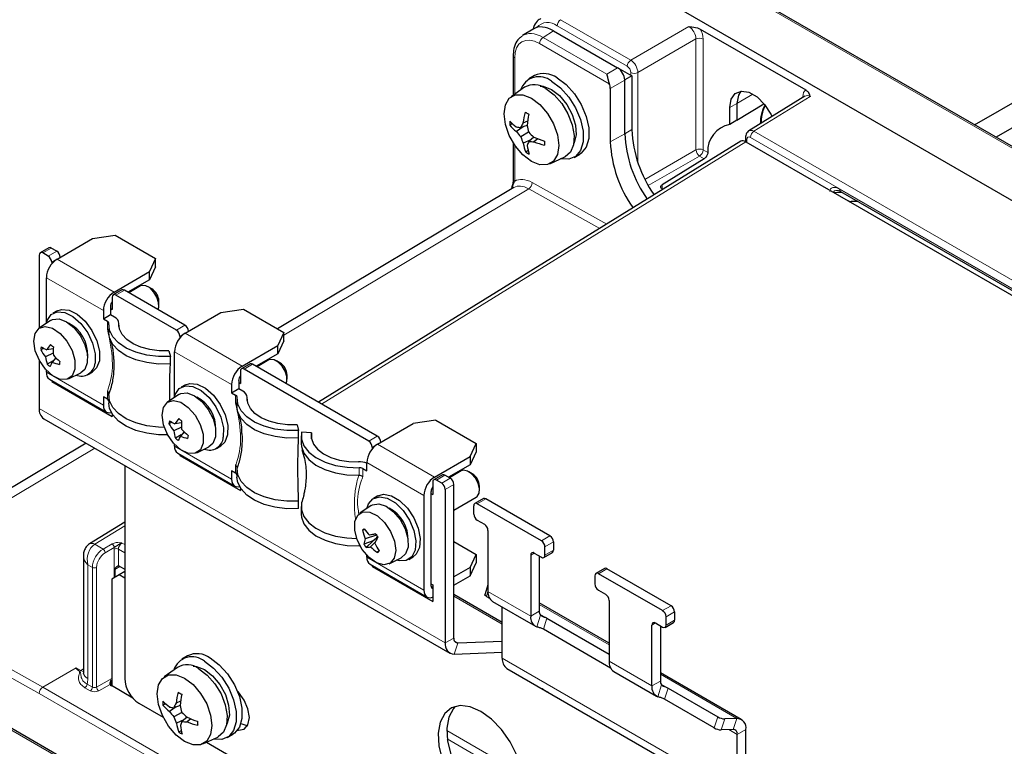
# Paper-space layout 'Blatt4' of a CAD drawing. Header units: millimetres. Extents: x 5 to 418, y 2 to 292.
# Tile 48 of 79: x 103 to 142, y 220 to 249. Entities that reach past the tile are written whole.
import ezdxf

# ---------------------------------------------------------------- set-up
doc = ezdxf.new("R2010")
doc.units = ezdxf.units.MM

psp = doc.layouts.new('Blatt4')

# ---------------------------------------------------------------- linework, layer by layer
at = {"color": 7, "linetype": 'Continuous', "lineweight": 18}
for p, q in [((174.38, 224.739), (128.559, 251.19)), ((126.676, 246.706), (123.89, 248.314)), ((124.029, 248.558), (126.815, 246.949)), ((126.815, 246.949), (129.123, 248.281)), ((123.753, 248.115), (123.334, 247.856)), ((125.962, 246.015), (123.195, 247.612)), ((123.334, 247.856), (125.86, 246.398)), ((129.405, 247.791), (127.098, 246.46)), ((129.405, 243.388), (129.405, 247.791)), ((129.686, 247.79), (129.686, 243.386)), ((122.206, 247.041), (122.206, 245.598)), ((125.86, 246.398), (126.294, 246.648)), ((126.818, 246.346), (126.818, 246.461)), ((127.098, 246.46), (127.098, 242.87)), ((126.577, 246.159), (126.001, 245.826)), ((131.662, 245.602), (131.032, 245.225)), ((130.744, 245.065), (131.032, 245.225)), ((133.936, 245.503), (131.708, 244.125)), ((133.674, 245.485), (133.65, 245.501)), ((133.65, 245.47), (133.65, 245.501)), ((126.577, 244.024), (126.001, 243.703)), ((126.855, 244.19), (126.577, 244.024)), ((131.708, 244.125), (162.171, 226.539)), ((131.385, 243.709), (114.539, 233.293)), ((122.206, 243.578), (122.206, 242.143)), ((131.427, 243.8), (131.427, 243.685)), ((162.032, 226.296), (131.569, 243.882)), ((127.377, 242.217), (129.405, 243.388)), ((129.686, 243.386), (129.875, 243.277)), ((129.547, 243.143), (127.512, 241.968)), ((129.733, 243.036), (129.547, 243.143)), ((122.9, 242.09), (125.864, 240.439)), ((128.061, 242.001), (128.065, 241.882)), ((122.762, 241.844), (113.041, 236.033)), ((125.589, 240.269), (122.762, 241.844)), ((135.227, 241.688), (134.869, 241.698)), ((135.106, 241.825), (158.494, 228.323)), ((103.808, 239.488), (103.469, 239.292)), ((103.681, 239.17), (104.02, 239.366)), ((104.031, 239.046), (103.822, 238.925)), ((104.034, 239.047), (106.297, 237.741)), ((105.873, 237.006), (103.61, 238.312)), ((106.707, 237.815), (106.368, 237.619)), ((106.034, 236.268), (106.034, 236.587)), ((106.492, 236.382), (106.492, 236.487)), ((108.772, 236.231), (109.111, 236.427)), ((109.122, 236.106), (108.913, 235.986)), ((109.125, 236.108), (111.388, 234.802)), ((110.964, 234.067), (108.701, 235.373)), ((111.798, 234.876), (111.459, 234.68)), ((103.61, 234.556), (105.873, 233.25)), ((106.034, 233.484), (106.034, 233.802)), ((111.125, 233.329), (111.125, 233.647)), ((111.583, 233.443), (111.583, 233.548)), ((119.449, 223.805), (103.327, 233.112)), ((116.409, 231.822), (116.748, 232.018)), ((105.531, 231.542), (94.648, 225.036)), ((108.701, 231.617), (110.964, 230.311)), ((116.759, 231.698), (116.55, 231.577)), ((116.762, 231.7), (119.025, 230.393)), ((111.125, 230.545), (111.125, 230.863)), ((116.025, 230.468), (116.025, 230.765)), ((116.177, 230.731), (116.177, 230.413)), ((118.6, 229.659), (116.338, 230.965)), ((119.435, 230.467), (119.096, 230.271)), ((119.308, 230.149), (119.647, 230.345)), ((119.789, 230.1), (119.449, 229.904)), ((121.062, 229.528), (120.722, 229.332)), ((106.721, 228.459), (105.533, 227.724)), ((123.268, 227.863), (123.607, 228.059)), ((105.533, 227.724), (105.862, 227.534)), ((105.862, 227.534), (106.223, 227.743)), ((106.308, 227.596), (105.947, 227.387)), ((106.612, 227.772), (106.721, 227.709)), ((116.025, 227.662), (116.025, 227.741)), ((123.749, 227.814), (123.409, 227.618)), ((106.301, 226.393), (106.301, 227.531)), ((106.721, 227.385), (106.469, 227.53)), ((106.469, 227.53), (106.469, 226.86)), ((116.338, 227.209), (118.6, 225.902)), ((122.985, 227.373), (122.843, 227.291)), ((123.409, 227.291), (123.749, 227.487)), ((105.439, 226.807), (105.257, 226.912)), ((105.257, 226.912), (105.257, 222.389)), ((105.439, 222.052), (105.439, 226.807)), ((105.608, 226.806), (105.608, 222.051)), ((106.523, 226.843), (106.323, 226.72)), ((125.87, 226.752), (125.53, 226.556)), ((118.883, 226.066), (118.954, 226.025)), ((121.712, 224.552), (119.789, 225.662)), ((121.146, 225.852), (121.081, 225.654)), ((121.146, 225.853), (122.843, 224.873)), ((123.183, 225.336), (125.955, 223.736)), ((128.076, 225.087), (128.415, 225.283)), ((123.183, 225.069), (122.843, 224.873)), ((123.081, 224.445), (123.234, 224.911)), ((123.209, 224.946), (123.488, 224.785)), ((128.557, 225.038), (128.217, 224.842)), ((123.488, 224.785), (123.344, 224.347)), ((127.793, 224.597), (127.652, 224.515)), ((128.217, 224.515), (128.557, 224.711)), ((119.449, 223.805), (119.789, 224.001)), ((119.809, 223.361), (119.952, 223.799)), ((119.952, 223.799), (119.815, 223.878)), ((101.767, 222.995), (103.469, 222.047)), ((121.712, 223.195), (131.046, 217.807)), ((125.955, 223.077), (127.652, 222.097)), ((103.329, 221.801), (101.628, 222.749)), ((103.469, 222.047), (104.794, 222.812)), ((104.799, 222.814), (104.979, 222.713)), ((104.979, 222.713), (105.082, 222.774)), ((127.991, 222.561), (131.026, 220.809)), ((105.228, 222.174), (105.439, 222.052)), ((105.608, 222.051), (106.212, 222.388)), ((106.142, 222.155), (105.691, 221.903)), ((106.189, 222.328), (106.189, 222.109)), ((127.991, 222.293), (127.652, 222.097)), ((127.89, 221.669), (128.042, 222.135)), ((128.018, 222.17), (128.296, 222.01)), ((134.156, 204.005), (103.329, 221.801)), ((103.469, 222.047), (134.299, 204.249)), ((105.355, 221.905), (105.143, 222.027)), ((123.409, 221.901), (123.424, 221.91)), ((128.296, 222.01), (128.152, 221.572)), ((134.409, 201.761), (101.511, 220.753)), ((130.132, 220.429), (130.276, 220.867)), ((130.545, 220.79), (130.402, 220.352)), ((130.883, 220.371), (131.026, 220.809)), ((119.506, 220.328), (122.521, 218.588)), ((130.708, 220.364), (131.046, 220.169)), ((131.385, 220.365), (131.046, 220.169)), ((122.559, 218.242), (119.525, 219.993))]:
    psp.add_line(p, q, dxfattribs=at)
at = {"color": 7, "linetype": 'Continuous', "lineweight": 25}
for p, q in [((174.477, 224.747), (128.657, 251.199)), ((172.539, 223.713), (126.718, 250.165)), ((122.94, 248.186), (122.519, 247.926)), ((123.753, 248.115), (126.294, 246.648)), ((129.576, 248.183), (133.761, 245.767)), ((122.147, 247.122), (122.147, 245.556)), ((122.99, 246.335), (122.764, 246.204)), ((126.299, 246.645), (126.855, 246.325)), ((126.855, 246.325), (126.578, 246.165)), ((126.855, 246.325), (126.855, 244.19)), ((126.577, 246.164), (126.578, 246.165)), ((126.577, 244.024), (126.577, 246.159)), ((140.464, 244.383), (143.123, 245.918)), ((122.596, 245.874), (122.062, 245.496)), ((126.001, 245.826), (126.001, 243.703)), ((133.733, 245.521), (131.503, 244.142)), ((131.032, 245.225), (131.032, 244.568)), ((131.032, 244.568), (132.097, 245.217)), ((141.313, 243.893), (143.64, 245.236)), ((130.744, 244.397), (130.744, 245.065)), ((122.113, 244.431), (122.012, 244.372)), ((122.697, 244.361), (122.442, 244.271)), ((122.717, 244.528), (122.535, 244.454)), ((131.032, 244.568), (130.744, 244.397)), ((122.543, 244.307), (122.273, 244.116)), ((122.761, 244.087), (122.447, 243.905)), ((131.182, 243.727), (114.419, 233.363)), ((122.147, 243.668), (122.147, 242.224)), ((122.843, 243.788), (122.547, 243.651)), ((122.97, 243.896), (122.765, 243.721)), ((123.125, 243.831), (122.972, 243.712)), ((131.369, 243.882), (131.369, 243.718)), ((131.385, 243.709), (161.649, 226.238)), ((122.743, 243.358), (122.644, 243.301)), ((124.564, 243.086), (124.79, 243.217)), ((123.6, 242.833), (124.194, 243.107)), ((129.733, 243.036), (128.061, 242.001)), ((122.173, 241.893), (112.786, 236.281)), ((128.095, 241.818), (128.063, 241.837)), ((135.147, 241.733), (158.536, 228.232)), ((135.832, 241.338), (135.569, 241.341)), ((104.034, 239.047), (105.448, 239.864)), ((105.448, 239.864), (106.341, 240.002)), ((106.341, 240.002), (107.95, 239.073)), ((103.708, 239.498), (103.369, 239.302)), ((103.681, 239.17), (103.469, 239.292)), ((104.02, 239.366), (103.808, 239.488)), ((103.327, 239.211), (103.327, 236.303)), ((103.822, 238.925), (103.822, 238.86)), ((107.95, 239.073), (107.711, 238.557)), ((107.95, 238.746), (107.95, 239.073)), ((106.297, 237.741), (107.711, 238.557)), ((107.95, 238.746), (107.711, 238.231)), ((107.711, 238.231), (107.711, 238.557)), ((103.61, 236.51), (103.61, 238.312)), ((107.711, 238.231), (106.849, 237.733)), ((106.607, 237.825), (106.268, 237.629)), ((109.111, 236.427), (106.707, 237.815)), ((107.355, 237.983), (106.885, 237.712)), ((107.796, 237.871), (107.655, 237.953)), ((106.226, 237.537), (106.226, 237.047)), ((108.772, 236.231), (106.368, 237.619)), ((108.079, 237.218), (108.079, 237.381)), ((104.041, 236.994), (103.872, 236.896)), ((105.873, 237.006), (105.873, 236.68)), ((106.155, 237.17), (106.155, 236.843)), ((106.155, 237.088), (106.226, 237.047)), ((109.125, 236.108), (110.539, 236.925)), ((110.539, 236.925), (111.432, 237.063)), ((111.432, 237.063), (113.041, 236.134)), ((103.777, 236.609), (103.331, 236.305)), ((105.873, 236.68), (106.155, 236.843)), ((105.873, 236.68), (106.034, 236.587)), ((106.155, 236.843), (106.317, 236.75)), ((106.089, 236.435), (106.089, 236.138)), ((106.492, 236.374), (106.492, 236.505)), ((108.913, 235.986), (108.913, 235.921)), ((113.041, 236.134), (112.802, 235.618)), ((113.041, 235.807), (112.802, 235.292)), ((113.041, 235.807), (113.041, 236.134)), ((103.506, 235.506), (103.386, 235.452)), ((103.886, 235.481), (103.626, 235.44)), ((108.48, 235.409), (108.537, 235.181)), ((108.701, 233.571), (108.701, 235.373)), ((111.388, 234.802), (112.802, 235.618)), ((112.802, 235.292), (112.802, 235.618)), ((103.327, 235.031), (103.327, 233.112)), ((103.885, 235.32), (103.579, 235.165)), ((103.878, 235.003), (103.644, 234.873)), ((103.988, 235.132), (103.841, 234.959)), ((108.537, 234.884), (108.537, 235.181)), ((112.802, 235.292), (111.94, 234.794)), ((112.446, 235.044), (111.977, 234.773)), ((112.887, 234.932), (112.746, 235.014)), ((103.61, 234.556), (103.61, 234.634)), ((111.318, 234.598), (111.318, 234.108)), ((111.698, 234.886), (111.359, 234.69)), ((116.409, 231.822), (111.459, 234.68)), ((116.748, 232.018), (111.798, 234.876)), ((103.734, 234.282), (105.997, 232.975)), ((103.822, 234.231), (103.822, 234.189)), ((103.858, 234.21), (103.822, 234.189)), ((103.822, 234.189), (106.226, 232.801)), ((104.49, 234.298), (104.975, 234.532)), ((105.271, 234.471), (105.441, 234.569)), ((111.247, 234.23), (111.247, 233.904)), ((113.17, 234.279), (113.17, 234.442)), ((109.132, 234.055), (108.963, 233.957)), ((110.964, 234.067), (110.964, 233.741)), ((110.964, 233.741), (111.247, 233.904)), ((111.247, 234.149), (111.318, 234.108)), ((111.247, 233.904), (111.408, 233.811)), ((106.034, 233.484), (105.873, 233.577)), ((105.873, 233.577), (105.873, 233.25)), ((106.089, 233.629), (106.089, 233.332)), ((106.092, 233.69), (106.092, 233.694)), ((108.868, 233.67), (108.422, 233.366)), ((110.964, 233.741), (111.125, 233.647)), ((111.18, 233.496), (111.18, 233.198)), ((111.584, 233.435), (111.584, 233.566)), ((103.51, 232.709), (119.632, 223.402)), ((106.226, 232.892), (106.226, 232.801)), ((119.069, 232.654), (118.176, 232.516)), ((119.069, 232.654), (120.678, 231.725)), ((108.597, 232.567), (108.477, 232.513)), ((108.977, 232.381), (108.67, 232.226)), ((108.977, 232.541), (108.717, 232.501)), ((113.571, 232.47), (113.628, 232.242)), ((113.628, 231.945), (113.628, 232.242)), ((116.762, 231.7), (118.176, 232.516)), ((108.969, 232.064), (108.735, 231.934)), ((109.079, 232.193), (108.932, 232.02)), ((113.726, 232.026), (113.726, 231.729)), ((114.138, 232.143), (113.742, 232.176)), ((114.138, 231.909), (114.138, 232.143)), ((105.189, 231.739), (94.056, 225.083)), ((108.701, 231.617), (108.701, 231.695)), ((109.581, 231.359), (110.067, 231.593)), ((110.363, 231.532), (110.532, 231.63)), ((116.55, 231.577), (116.55, 231.512)), ((120.439, 231.21), (120.678, 231.725)), ((120.678, 231.725), (120.678, 231.398)), ((108.825, 231.343), (111.088, 230.036)), ((108.913, 231.292), (108.913, 231.25)), ((108.95, 231.271), (108.913, 231.25)), ((108.913, 231.25), (111.318, 229.862)), ((119.025, 230.393), (120.439, 231.21)), ((120.678, 231.398), (120.439, 230.883)), ((120.439, 231.21), (120.439, 230.883)), ((106.721, 230.855), (106.721, 222.39)), ((111.18, 230.69), (111.18, 230.393)), ((111.183, 230.751), (111.183, 230.755)), ((116.177, 230.731), (116.338, 230.638)), ((116.338, 230.638), (116.338, 230.965)), ((120.439, 230.883), (119.577, 230.385)), ((111.125, 230.545), (110.964, 230.638)), ((110.964, 230.638), (110.964, 230.311)), ((116.019, 230.468), (116.025, 230.468)), ((119.335, 230.477), (118.996, 230.281)), ((119.308, 230.149), (119.096, 230.271)), ((119.647, 230.345), (119.435, 230.467)), ((120.082, 230.635), (119.613, 230.364)), ((120.524, 230.524), (120.382, 230.605)), ((111.318, 229.953), (111.318, 229.862)), ((118.954, 230.189), (118.954, 229.7)), ((119.449, 229.904), (119.449, 223.805)), ((119.789, 224.001), (119.789, 230.1)), ((120.807, 229.871), (120.807, 230.034)), ((116.769, 229.646), (116.599, 229.548)), ((118.6, 229.659), (118.6, 225.902)), ((118.883, 229.822), (118.883, 226.066)), ((118.883, 229.741), (118.954, 229.7)), ((119.789, 229.08), (120.682, 229.596)), ((120.962, 229.538), (120.622, 229.342)), ((123.607, 228.059), (121.062, 229.528)), ((113.628, 229.139), (113.628, 229.436)), ((113.726, 229.22), (113.726, 228.923)), ((116.505, 229.261), (116.059, 228.958)), ((120.581, 228.924), (120.581, 229.251)), ((123.268, 227.863), (120.722, 229.332)), ((106.721, 228.603), (105.327, 227.741)), ((120.722, 228.679), (121.005, 228.516)), ((116.258, 228.307), (116.164, 228.28)), ((116.721, 228.086), (116.275, 227.934)), ((116.692, 228.13), (116.439, 228.08)), ((116.707, 227.95), (116.582, 227.863)), ((116.75, 228.044), (116.707, 227.95)), ((116.707, 227.95), (116.744, 227.96)), ((121.146, 228.271), (121.146, 225.853)), ((116.582, 227.863), (116.217, 227.729)), ((116.582, 227.863), (116.305, 227.598)), ((116.663, 227.801), (116.484, 227.623)), ((119.789, 227.829), (120.678, 227.316)), ((123.409, 227.291), (123.409, 227.618)), ((123.749, 227.814), (123.749, 227.487)), ((105.082, 227.273), (105.082, 222.634)), ((116.338, 227.209), (116.338, 227.287)), ((116.82, 227.47), (116.756, 227.4)), ((117.218, 226.95), (117.703, 227.185)), ((117.999, 227.123), (118.169, 227.221)), ((120.439, 226.8), (120.678, 227.316)), ((120.678, 227.316), (120.678, 226.989)), ((122.843, 227.291), (122.843, 224.873)), ((122.985, 227.373), (123.268, 227.209)), ((123.183, 227.258), (123.183, 225.069)), ((123.368, 227.2), (123.707, 227.396)), ((106.528, 226.841), (106.721, 226.729)), ((116.462, 226.934), (118.725, 225.628)), ((116.55, 226.883), (116.55, 226.841)), ((116.586, 226.862), (116.55, 226.841)), ((116.55, 226.841), (118.954, 225.454)), ((120.439, 226.8), (119.789, 226.425)), ((120.439, 226.474), (120.678, 226.989)), ((120.439, 226.8), (120.439, 226.474)), ((125.77, 226.762), (125.43, 226.566)), ((128.415, 225.283), (125.87, 226.752)), ((106.495, 226.505), (106.212, 226.342)), ((106.323, 226.72), (106.323, 226.406)), ((106.721, 226.636), (106.495, 226.505)), ((106.721, 226.374), (106.495, 226.505)), ((119.789, 226.098), (120.439, 226.474)), ((125.389, 226.475), (125.389, 226.148)), ((128.076, 225.087), (125.53, 226.556)), ((106.212, 226.342), (106.212, 222.096)), ((118.883, 226.148), (118.954, 226.107)), ((118.954, 226.107), (118.954, 225.454)), ((121.146, 226.108), (121.019, 225.721)), ((121.712, 224.613), (119.789, 225.724)), ((121.081, 225.654), (121.205, 225.583)), ((125.53, 225.903), (125.813, 225.74)), ((121.329, 225.45), (123.026, 224.47)), ((121.712, 223.195), (121.712, 225.228)), ((125.955, 223.798), (123.183, 225.398)), ((125.955, 225.495), (125.955, 223.077)), ((128.217, 224.515), (128.217, 224.842)), ((128.557, 225.038), (128.557, 224.711)), ((123.488, 224.785), (125.955, 223.361)), ((127.652, 222.097), (127.652, 224.515)), ((127.793, 224.597), (128.076, 224.434)), ((127.991, 224.483), (127.991, 222.293)), ((128.176, 224.424), (128.515, 224.62)), ((126.013, 222.807), (123.344, 224.347)), ((121.712, 223.867), (119.952, 223.799)), ((109.216, 223.296), (108.989, 223.165)), ((119.809, 223.361), (121.712, 223.435)), ((108.822, 222.835), (108.288, 222.457)), ((121.894, 222.793), (131.228, 217.404)), ((126.137, 222.674), (127.834, 221.694)), ((131.203, 220.768), (127.991, 222.622)), ((107.041, 221.617), (106.192, 222.108)), ((128.296, 222.01), (130.276, 220.867)), ((107.287, 221.41), (108.246, 220.856)), ((108.338, 221.391), (108.237, 221.333)), ((108.923, 221.322), (108.668, 221.232)), ((108.942, 221.489), (108.761, 221.415)), ((130.132, 220.429), (128.152, 221.572)), ((108.769, 221.267), (108.498, 221.077)), ((108.987, 221.047), (108.673, 220.866)), ((134.409, 201.829), (101.611, 220.763)), ((109.068, 220.749), (108.772, 220.612)), ((109.195, 220.857), (108.991, 220.682)), ((109.351, 220.792), (109.198, 220.673)), ((131.026, 220.809), (130.545, 220.79)), ((108.969, 220.318), (108.87, 220.261)), ((110.789, 220.047), (111.015, 220.178)), ((130.883, 220.371), (130.402, 220.352)), ((131.046, 217.807), (131.046, 220.169)), ((131.385, 218.003), (131.385, 220.365)), ((109.825, 219.794), (110.419, 220.067)), ((109.971, 219.861), (128.045, 209.427))]:
    psp.add_line(p, q, dxfattribs=at)
at = {"color": 7, "linetype": 'Continuous', "lineweight": 25, "flags": 128}
for points in [[(123.217, 245.923), (123.342, 245.912), (123.664, 245.789)], [(123.664, 246.115), (124.022, 245.849), (124.352, 245.485), (124.626, 245.053), (124.821, 244.588), (124.923, 244.127), (124.923, 243.709), (124.821, 243.366), (124.626, 243.128), (124.352, 243.012), (124.023, 243.028)], [(123.89, 246.246), (124.249, 245.979), (124.578, 245.615), (124.852, 245.183), (125.048, 244.718), (125.15, 244.258), (125.15, 243.84), (125.048, 243.497), (124.852, 243.258), (124.79, 243.217)], [(122.872, 245.446), (123.208, 245.19), (123.512, 244.836), (123.753, 244.419), (123.907, 243.979), (123.961, 243.56), (123.907, 243.202), (123.753, 242.94), (123.512, 242.801), (123.208, 242.798), (122.872, 242.931), (122.535, 243.187), (122.232, 243.54), (121.991, 243.958), (121.836, 244.397), (121.783, 244.817), (121.836, 245.175), (121.991, 245.436), (122.232, 245.575), (122.535, 245.578), (122.872, 245.446)], [(123.437, 245.821), (123.771, 245.571), (124.075, 245.226), (124.322, 244.819), (124.491, 244.384), (124.566, 243.961), (124.54, 243.587), (124.417, 243.296), (124.207, 243.113), (124.194, 243.107)], [(123.664, 245.789), (123.985, 245.541), (124.272, 245.196), (124.492, 244.792), (124.623, 244.372), (124.65, 243.981), (124.57, 243.663), (124.547, 243.619)], [(130.744, 245.065), (130.8, 245.397), (130.96, 245.626), (131.206, 245.722), (131.508, 245.675), (131.829, 245.489), (132.13, 245.189), (132.376, 244.808), (132.423, 244.711)], [(131.181, 245.719), (131.087, 245.556), (131.032, 245.225)], [(108.044, 237.043), (108.072, 237.135), (108.069, 237.328), (108.003, 237.541), (107.884, 237.742), (107.73, 237.902), (107.565, 237.994), (107.413, 238.005), (107.355, 237.983)], [(103.606, 236.493), (103.64, 236.607), (103.799, 236.844), (104.042, 236.955), (104.342, 236.928), (104.667, 236.766), (104.982, 236.487), (105.252, 236.121), (105.449, 235.707), (105.55, 235.291), (105.546, 234.917)], [(104.041, 236.994), (104.211, 237.053), (104.512, 237.026), (104.837, 236.864), (105.151, 236.585), (105.422, 236.219), (105.618, 235.805), (105.72, 235.389), (105.715, 235.015)], [(103.777, 236.609), (103.859, 236.652), (104.115, 236.673), (104.406, 236.563), (104.696, 236.335), (104.95, 236.016), (105.139, 235.646), (105.238, 235.268), (105.237, 234.929)], [(104.742, 234.681), (104.635, 234.418), (104.433, 234.276), (104.164, 234.274), (103.864, 234.413), (103.574, 234.674), (103.332, 235.022), (103.172, 235.409), (103.115, 235.784), (103.169, 236.096), (103.326, 236.302), (103.565, 236.375), (103.855, 236.305), (104.155, 236.101), (104.426, 235.792), (104.63, 235.418), (104.741, 235.03), (104.742, 234.681)], [(108.537, 234.884), (108.063, 234.881), (107.598, 234.937), (107.166, 235.05), (106.786, 235.213), (106.476, 235.421), (106.25, 235.662), (106.12, 235.925), (106.089, 236.138)], [(108.537, 235.181), (108.062, 235.178), (107.597, 235.234), (107.164, 235.347), (106.784, 235.512), (106.474, 235.72), (106.249, 235.961), (106.12, 236.225), (106.092, 236.499)], [(108.48, 235.409), (108.093, 235.408), (107.714, 235.455), (107.362, 235.548), (107.053, 235.682), (106.801, 235.852), (106.619, 236.049), (106.514, 236.264), (106.492, 236.487)], [(105.715, 235.015), (105.605, 234.725), (105.441, 234.569)], [(113.135, 234.104), (113.163, 234.196), (113.16, 234.388), (113.094, 234.602), (112.975, 234.803), (112.821, 234.962), (112.656, 235.055), (112.504, 235.066), (112.446, 235.044)], [(105.237, 234.929), (105.135, 234.668), (104.975, 234.532)], [(108.697, 233.553), (108.731, 233.668), (108.89, 233.905), (109.133, 234.016), (109.433, 233.989), (109.758, 233.827), (110.073, 233.548), (110.343, 233.182), (110.54, 232.768), (110.641, 232.352), (110.637, 231.978)], [(109.132, 234.055), (109.303, 234.114), (109.603, 234.087), (109.928, 233.925), (110.243, 233.646), (110.513, 233.28), (110.709, 232.866), (110.811, 232.45), (110.806, 232.076)], [(108.296, 232.366), (108.063, 232.372), (107.598, 232.428), (107.166, 232.541), (106.786, 232.705), (106.476, 232.912), (106.25, 233.153), (106.12, 233.417), (106.092, 233.69)], [(109.833, 231.742), (109.726, 231.479), (109.524, 231.337), (109.255, 231.335), (108.955, 231.474), (108.665, 231.735), (108.423, 232.083), (108.263, 232.47), (108.206, 232.845), (108.26, 233.157), (108.417, 233.363), (108.657, 233.436), (108.946, 233.366), (109.246, 233.162), (109.517, 232.853), (109.721, 232.479), (109.832, 232.091), (109.833, 231.742)], [(108.868, 233.67), (108.951, 233.713), (109.207, 233.734), (109.497, 233.624), (109.787, 233.396), (110.041, 233.077), (110.23, 232.707), (110.329, 232.329), (110.328, 231.99)], [(113.628, 232.242), (113.153, 232.239), (112.688, 232.295), (112.255, 232.408), (111.875, 232.573), (111.565, 232.781), (111.34, 233.022), (111.211, 233.286), (111.183, 233.56)], [(113.571, 232.47), (113.184, 232.469), (112.806, 232.516), (112.453, 232.609), (112.144, 232.743), (111.893, 232.913), (111.71, 233.11), (111.605, 233.325), (111.583, 233.548)], [(105.873, 233.25), (105.881, 233.159), (105.905, 233.081), (105.944, 233.019), (105.997, 232.975), (106.061, 232.952), (106.134, 232.949), (106.187, 232.958)], [(108.429, 232.072), (108.062, 232.075), (107.597, 232.132), (107.164, 232.245), (106.784, 232.409), (106.474, 232.617), (106.249, 232.858), (106.12, 233.122), (106.089, 233.332)], [(113.628, 231.945), (113.154, 231.942), (112.69, 231.998), (112.257, 232.111), (111.877, 232.274), (111.567, 232.482), (111.342, 232.723), (111.212, 232.986), (111.18, 233.198)], [(110.328, 231.99), (110.226, 231.729), (110.067, 231.593)], [(110.806, 232.076), (110.696, 231.785), (110.532, 231.63)], [(113.742, 232.176), (113.737, 231.902), (113.834, 231.634), (114.03, 231.384), (114.315, 231.164), (114.675, 230.985), (115.093, 230.855), (115.551, 230.781), (116.025, 230.765)], [(114.138, 232.143), (114.135, 231.92), (114.217, 231.701), (114.378, 231.498), (114.61, 231.32), (114.904, 231.174), (115.246, 231.069), (115.618, 231.008), (116.005, 230.996)], [(113.726, 231.729), (113.736, 231.605), (113.834, 231.337), (114.029, 231.088), (114.313, 230.868), (114.672, 230.689), (115.089, 230.559), (115.546, 230.484), (116.019, 230.468)], [(113.628, 229.436), (113.154, 229.433), (112.69, 229.489), (112.257, 229.602), (111.877, 229.766), (111.567, 229.973), (111.342, 230.214), (111.212, 230.478), (111.183, 230.751)], [(120.682, 229.596), (120.716, 229.62), (120.791, 229.747), (120.804, 229.93), (120.752, 230.141), (120.645, 230.349), (120.497, 230.521), (120.332, 230.631), (120.175, 230.663), (120.082, 230.635)], [(110.964, 230.311), (110.972, 230.22), (110.996, 230.142), (111.035, 230.08), (111.088, 230.036), (111.152, 230.013), (111.226, 230.01), (111.278, 230.019)], [(113.628, 229.139), (113.153, 229.136), (112.688, 229.192), (112.255, 229.305), (111.875, 229.47), (111.565, 229.678), (111.34, 229.919), (111.211, 230.183), (111.18, 230.393)], [(116.334, 229.145), (116.395, 229.323), (116.575, 229.533), (116.833, 229.613), (117.142, 229.555), (117.468, 229.365), (117.775, 229.063), (118.032, 228.683), (118.208, 228.264), (118.286, 227.854), (118.258, 227.496), (118.125, 227.228), (117.903, 227.081), (117.616, 227.07), (117.517, 227.095)], [(116.769, 229.646), (117.003, 229.711), (117.312, 229.653), (117.638, 229.463), (117.945, 229.161), (118.201, 228.78), (118.378, 228.362), (118.456, 227.952), (118.427, 227.594), (118.295, 227.326), (118.169, 227.221)], [(113.742, 229.371), (113.736, 229.097), (113.834, 228.829), (114.029, 228.579), (114.313, 228.36), (114.672, 228.181), (115.089, 228.051), (115.546, 227.976), (115.933, 227.958)], [(116.505, 229.261), (116.564, 229.295), (116.815, 229.329), (117.103, 229.232), (117.395, 229.015), (117.655, 228.704), (117.851, 228.337), (117.96, 227.958), (117.97, 227.613), (117.877, 227.343), (117.703, 227.185)], [(113.726, 228.923), (113.737, 228.799), (113.834, 228.531), (114.03, 228.281), (114.315, 228.061), (114.675, 227.882), (115.093, 227.753), (115.551, 227.678), (116.025, 227.662)], [(116.156, 227.517), (115.957, 227.894), (115.854, 228.28), (115.86, 228.625), (115.975, 228.881), (116.182, 229.013), (116.455, 229.005), (116.755, 228.856), (117.043, 228.588), (117.28, 228.236), (117.434, 227.848), (117.483, 227.476), (117.422, 227.17), (117.258, 226.973), (117.014, 226.91), (116.722, 226.989), (116.423, 227.201), (116.156, 227.517)], [(118.6, 225.902), (118.609, 225.812), (118.633, 225.734), (118.672, 225.672), (118.725, 225.628), (118.789, 225.604), (118.862, 225.601), (118.942, 225.619), (118.954, 225.624)], [(121.081, 225.654), (121.056, 225.67), (121.037, 225.685), (121.024, 225.7), (121.019, 225.713), (121.019, 225.721)], [(109.443, 222.884), (109.568, 222.873), (109.889, 222.749)], [(109.889, 223.076), (110.248, 222.809), (110.577, 222.445), (110.851, 222.013), (111.047, 221.548), (111.149, 221.088), (111.149, 220.67), (111.047, 220.327), (110.851, 220.088), (110.577, 219.972), (110.249, 219.989)], [(110.115, 223.207), (110.474, 222.94), (110.804, 222.576), (111.077, 222.144), (111.273, 221.679), (111.375, 221.219), (111.375, 220.8), (111.273, 220.458), (111.077, 220.219), (111.015, 220.178)], [(109.097, 222.406), (109.434, 222.151), (109.737, 221.797), (109.978, 221.38), (110.133, 220.94), (110.186, 220.52), (110.133, 220.163), (109.978, 219.901), (109.737, 219.762), (109.434, 219.759), (109.097, 219.891), (108.761, 220.147), (108.457, 220.501), (108.216, 220.918), (108.062, 221.358), (108.008, 221.778), (108.062, 222.135), (108.216, 222.397), (108.457, 222.536), (108.761, 222.539), (109.097, 222.406)], [(109.663, 222.782), (109.996, 222.531), (110.3, 222.187), (110.547, 221.779), (110.716, 221.345), (110.791, 220.922), (110.766, 220.548), (110.643, 220.257), (110.432, 220.074), (110.419, 220.067)], [(109.889, 222.749), (110.211, 222.502), (110.497, 222.157), (110.718, 221.753), (110.849, 221.333), (110.876, 220.942), (110.796, 220.624), (110.773, 220.58)], [(111.2, 220.341), (111.235, 220.336), (111.464, 220.381), (111.617, 220.557), (111.671, 220.839), (111.617, 221.182), (111.464, 221.536), (111.235, 221.845), (111.2, 221.881)], [(123.409, 221.901), (123.299, 221.978), (123.282, 221.992)], [(123.537, 221.845), (123.519, 221.85), (123.409, 221.901)], [(120.864, 221.085), (120.441, 221.267), (120.046, 221.314), (119.702, 221.224), (119.431, 221.002), (119.25, 220.662), (119.17, 220.226), (119.197, 219.72), (119.328, 219.177)], [(119.845, 221.28), (119.77, 221.198), (119.589, 220.858), (119.509, 220.422), (119.536, 219.916), (119.667, 219.373), (119.895, 218.827), (120.205, 218.311), (120.578, 217.859), (120.99, 217.499), (121.416, 217.254), (121.828, 217.138), (122.2, 217.16), (122.221, 217.165)], [(122.296, 219.348), (122.025, 219.883), (121.681, 220.37), (121.286, 220.779), (120.864, 221.085)], [(111.334, 220.609), (111.574, 220.532), (111.604, 220.53)]]:
    psp.add_lwpolyline(points, dxfattribs=at)
at = {"color": 7, "linetype": 'Continuous', "lineweight": 18}
for centre, radius, start, end in [((123.518, 247.862), 0.586, 50.6214, 138.9437), ((124.198, 248.3), 0.308, 123.2297, 177.3477), ((123.503, 247.598), 0.308, 123.2297, 177.3477), ((129.544, 247.516), 0.308, 62.6565, 116.7662), ((122.243, 247.129), 0.0961, 184.1144, 247.191), ((126.984, 246.692), 0.308, 123.2297, 177.3477), ((126.959, 246.735), 0.308, 242.6565, 296.7662), ((133.654, 244.42), 1.697, 153.3609, 179.9), ((131.876, 243.867), 0.308, 123.2297, 177.3477), ((131.464, 243.888), 0.0961, 184.1035, 247.1934), ((129.544, 243.113), 0.308, 62.6565, 116.7662), ((129.722, 243.407), 0.317, 183.5222, 236.4778), ((129.378, 243.401), 0.308, 303.2297, 357.3477), ((122.243, 242.231), 0.0961, 184.1308, 247.1893), ((122.598, 242.099), 0.303, 302.7331, 358.4165), ((135.202, 241.813), 0.0965, 172.9554, 235.7325), ((105.416, 227.561), 0.2, 54.473, 116.3466), ((105.757, 227.376), 0.19, 3.5222, 56.4778), ((106.118, 227.584), 0.19, 3.5222, 56.4778), ((106.385, 227.366), 0.185, 62.6565, 116.7662), ((105.524, 226.971), 0.185, 242.6565, 296.7662), ((104.871, 222.797), 0.13, 292.9002, 298.2282), ((105.281, 222.192), 0.602, 120.068, 125.3974), ((105.369, 222.655), 0.288, 184.1293, 247.1908), ((105.044, 222.182), 0.184, 302.6055, 357.3945), ((105.255, 222.06), 0.184, 302.6055, 357.3945), ((105.524, 222.234), 0.37, 242.6565, 296.7662), ((105.524, 222.216), 0.185, 242.6565, 296.7662), ((105.795, 222.059), 0.187, 182.4792, 236.3611)]:
    psp.add_arc(centre, radius, start, end, dxfattribs=at)
at = {"color": 7, "linetype": 'Continuous', "lineweight": 25}
for centre, radius, start, end in [((123.364, 245.528), 0.89, 53.8034, 114.8861), ((123.171, 245.53), 0.765, 49.871, 162.0852), ((122.977, 245.208), 0.767, 53.0871, 119.7347), ((125.941, 244), 3.436, 165.0445, 172.4167), ((124.442, 247.878), 3.501, 238.6729, 241.3324), ((127.498, 243.887), 4.824, 169.0179, 174.3672), ((124.593, 244.489), 2.584, 179.069, 182.5798), ((123.611, 246.078), 2.227, 224.016, 232.9799), ((123.511, 245.636), 1.961, 220.1242, 230.8286), ((124.97, 243.097), 2.787, 150.8665, 155.0855), ((126.908, 245.202), 4.294, 191.2977, 195.0475), ((130.942, 243.346), 1.07, 100.6743, 183.6792), ((122.829, 247.083), 2.839, 258.6393, 262.1546), ((124.795, 246.026), 3.164, 217.1327, 222.0861), ((125.791, 247.196), 4.341, 225.7383, 229.4693), ((131.394, 244.23), 4.821, 182.4501, 215.4941), ((131.72, 244.41), 4.87, 182.5883, 215.2368), ((125.409, 244.921), 3.131, 198.9207, 203.9206), ((124.438, 243.989), 1.922, 190.1354, 200.9944), ((125.324, 242.694), 2.758, 158.1228, 161.7167), ((122.998, 246.558), 2.846, 265.311, 269.4819), ((124.95, 248.38), 4.901, 246.1732, 251.4694), ((124.263, 246.956), 3.492, 248.2988, 255.5829), ((126.799, 243.691), 3.407, 179.2941, 181.951), ((130.892, 243.928), 4.895, 182.6296, 215.516), ((124.024, 245.534), 2.625, 238.3001, 241.7052), ((124.849, 243.851), 2.163, 187.7628, 196.8946), ((103.413, 239.225), 0.0873, 50.7967, 189.214), ((103.75, 239.407), 0.101, 54.3824, 114.3071), ((103.855, 239.107), 0.307, 2.6055, 57.3945), ((104.531, 238.271), 0.922, 122.6055, 177.3945), ((103.515, 238.911), 0.307, 2.6055, 57.3945), ((106.794, 236.964), 0.922, 122.6055, 177.3945), ((106.649, 237.733), 0.101, 54.3824, 114.3071), ((107.478, 237.361), 0.601, 1.927, 58.0676), ((106.463, 237.155), 0.308, 140.1824, 177.3263), ((106.313, 237.551), 0.0873, 50.7967, 189.214), ((105.995, 236.497), 0.0974, 0.9886, 66.3642), ((106.2, 236.482), 0.292, 0.9886, 66.3642), ((103.851, 235.267), 1.396, 357.3013, 62.6934), ((108.606, 235.972), 0.307, 2.6055, 57.3945), ((108.946, 236.168), 0.307, 2.6055, 57.3945), ((109.622, 235.331), 0.922, 122.6055, 177.3945), ((104.999, 235.234), 1.628, 168.1389, 172.2813), ((105.352, 236.566), 2.26, 209.5446, 218.3283), ((104.66, 237.472), 2.279, 236.622, 243.0399), ((105.406, 234.32), 2.103, 140.7241, 147.8252), ((105.889, 238.221), 3.325, 230.6034, 233.0241), ((107.728, 235.39), 3.843, 177.4024, 182.3304), ((105.298, 235.395), 1.734, 187.6041, 197.5142), ((106.647, 237.844), 3.798, 223.4185, 228.8429), ((107.338, 234.375), 3.249, 169.1725, 171.2477), ((104.984, 236.463), 2.079, 229.8782, 233.7493), ((106.662, 233.449), 3.2, 151.8415, 155.3085), ((104.589, 236.836), 2.021, 248.2634, 256.7882), ((104.993, 234.958), 0.554, 248.4943, 355.7435), ((111.885, 234.025), 0.922, 122.6055, 177.3945), ((111.404, 234.612), 0.0873, 50.7967, 189.214), ((111.74, 234.794), 0.101, 54.3824, 114.3071), ((112.569, 234.422), 0.601, 1.927, 58.0676), ((103.904, 234.524), 0.296, 173.7012, 234.9867), ((111.554, 234.216), 0.308, 140.1824, 177.3263), ((111.291, 233.543), 0.292, 0.9886, 66.3642), ((105.983, 233.382), 0.114, 20.8732, 63.3361), ((108.942, 232.328), 1.396, 357.3012, 62.6934), ((111.086, 233.558), 0.0974, 0.9886, 66.3642), ((103.764, 233.067), 0.439, 174.1099, 234.5779), ((110.09, 232.294), 1.628, 168.1389, 172.2813), ((109.751, 234.533), 2.279, 236.622, 243.0399), ((110.497, 231.381), 2.103, 140.7241, 147.8252), ((110.98, 235.282), 3.325, 230.6034, 233.0241), ((112.819, 232.451), 3.843, 177.4024, 182.3304), ((110.443, 233.627), 2.26, 209.5446, 218.3283), ((110.389, 232.455), 1.734, 187.6041, 197.5142), ((111.738, 234.905), 3.798, 223.4185, 228.8429), ((110.075, 233.524), 2.079, 229.8782, 233.7493), ((111.753, 230.51), 3.2, 151.8415, 155.3085), ((109.68, 233.897), 2.021, 248.2634, 256.7882), ((112.429, 231.436), 3.249, 169.1725, 171.2477), ((110.084, 232.019), 0.554, 248.4943, 355.7435), ((116.583, 231.759), 0.307, 2.6055, 57.3945), ((108.995, 231.585), 0.296, 173.7012, 234.9867), ((117.259, 230.923), 0.922, 122.6055, 177.3945), ((116.243, 231.563), 0.307, 2.6055, 57.3945), ((116.04, 230.036), 0.96, 71.9069, 92.0908), ((116.039, 230.472), 0.293, 62.1128, 92.8474), ((111.074, 230.443), 0.114, 20.3387, 63.3795), ((119.522, 229.617), 0.922, 122.6055, 177.3945), ((119.041, 230.203), 0.0873, 50.7967, 189.214), ((119.377, 230.385), 0.101, 54.3824, 114.3071), ((119.482, 230.086), 0.307, 2.6055, 57.3945), ((120.208, 230.015), 0.599, 1.8364, 58.1582), ((119.191, 229.807), 0.308, 140.1824, 177.3263), ((119.142, 229.89), 0.307, 2.6055, 57.3945), ((121.003, 229.446), 0.101, 54.3824, 114.3071), ((116.583, 227.922), 1.392, 357.1938, 62.8008), ((120.667, 229.265), 0.0873, 50.7967, 189.214), ((120.888, 228.938), 0.307, 182.6055, 237.3945), ((117.511, 226.835), 1.976, 130.2971, 132.9912), ((118.765, 230.126), 3.098, 215.1729, 221.3341), ((120.839, 228.257), 0.307, 2.6055, 57.3945), ((118.61, 228.874), 2.518, 193.6486, 201.9251), ((117.248, 227.55), 1.047, 158.4992, 170.1679), ((123.169, 202.639), 26.317, 104.2675, 104.8167), ((122.555, 224.923), 6.557, 151.8865, 154.2673), ((119.813, 230.154), 3.72, 212.7118, 215.1447), ((123.441, 227.8), 0.307, 2.6055, 57.3945), ((116.035, 227.318), 0.344, 84.599, 91.704), ((118.358, 229.074), 2.528, 212.1381, 215.7183), ((116.247, 228.651), 1.054, 273.1767, 282.9732), ((118.15, 229.376), 2.418, 226.4333, 234.7804), ((119.736, 229.339), 3.463, 206.935, 212.8137), ((123.102, 227.604), 0.307, 2.6055, 57.3945), ((116.632, 227.176), 0.296, 173.7012, 234.9867), ((111.127, 233.8), 8.523, 311.3319, 311.9564), ((122.93, 227.305), 0.0873, 50.7967, 189.214), ((123.323, 227.277), 0.0873, 230.7967, 9.214), ((123.653, 227.475), 0.0959, 304.0564, 7.2558), ((125.811, 226.671), 0.101, 54.3824, 114.3071), ((125.475, 226.489), 0.0873, 50.7967, 189.214), ((118.97, 226.051), 0.0877, 170.5759, 259.8275), ((125.696, 226.162), 0.307, 182.6055, 237.3945), ((121.599, 225.815), 0.455, 175.2388, 233.449), ((125.648, 225.481), 0.307, 2.6055, 57.3945), ((128.25, 225.024), 0.307, 2.6055, 57.3945), ((123.252, 224.82), 0.412, 172.6416, 245.5351), ((123.411, 225.056), 0.229, 176.6965, 219.222), ((127.91, 224.828), 0.307, 2.6055, 57.3945), ((127.738, 224.529), 0.0873, 50.7967, 189.214), ((128.131, 224.501), 0.0873, 230.7967, 9.214), ((128.462, 224.699), 0.0959, 304.0564, 7.2558), ((119.821, 223.738), 0.377, 169.8407, 268.1398), ((119.958, 223.97), 0.172, 169.8407, 268.1398), ((109.396, 222.491), 0.765, 49.871, 162.0852), ((109.59, 222.488), 0.89, 53.8034, 114.8861), ((109.202, 222.169), 0.767, 53.0871, 119.7347), ((122.149, 223.15), 0.439, 174.1099, 234.5779), ((126.408, 223.039), 0.455, 175.2388, 233.449), ((106.251, 222.22), 0.127, 210.6956, 241.9686), ((107.95, 222.446), 1.229, 182.6055, 237.3945), ((128.06, 222.044), 0.412, 172.6416, 245.5351), ((128.22, 222.28), 0.229, 176.6965, 219.222), ((112.167, 220.961), 3.436, 165.0445, 172.4167), ((110.667, 224.839), 3.501, 238.6729, 241.3324), ((113.724, 220.848), 4.824, 169.0179, 174.3672), ((109.837, 223.039), 2.227, 224.016, 232.9799), ((110.818, 221.45), 2.584, 179.069, 182.5798), ((109.737, 222.597), 1.961, 220.1242, 230.8286), ((111.196, 220.058), 2.787, 150.8665, 155.0855), ((113.134, 222.162), 4.294, 191.2977, 195.0475), ((109.055, 224.044), 2.839, 258.6393, 262.1546), ((111.021, 222.987), 3.164, 217.1327, 222.0861), ((112.017, 224.156), 4.341, 225.7383, 229.4693), ((111.635, 221.881), 3.131, 198.9207, 203.9206), ((110.664, 220.95), 1.922, 190.1354, 200.9944), ((111.55, 219.655), 2.758, 158.1228, 161.7167), ((111.075, 220.812), 2.163, 187.7628, 196.8946), ((109.224, 223.519), 2.846, 265.311, 269.4819), ((111.176, 225.34), 4.901, 246.1732, 251.4694), ((110.489, 223.917), 3.492, 248.2988, 255.5829), ((113.024, 220.651), 3.407, 179.2941, 181.951), ((130.566, 221.376), 0.586, 240.2906, 267.9602), ((131.014, 220.431), 0.377, 349.8407, 88.1398), ((110.249, 222.495), 2.625, 238.3001, 241.7052), ((130.423, 220.938), 0.586, 240.2906, 267.9602), ((130.877, 220.199), 0.172, 349.8407, 88.1398)]:
    psp.add_arc(centre, radius, start, end, dxfattribs=at)
for centre, major_axis, ratio, start_param, end_param in [((123.754, 246.808), (-0.8, 1.386), 0.577202, 5.498017, 6.30082), ((126.294, 246.322), (-0.2, 0.346), 0.577557, 3.944525, 5.497716), ((125.718, 245.99), (-0.2, 0.346), 0.577557, 3.927224, 4.460624), ((134.539, 251.081), (7.96, 4.928), 0.029672, 3.106072, 3.123226), ((131.385, 243.383), (-0.2, 0.347), 0.577206, 5.498021, 6.300635), ((122.776, 240.856), (-0.598, 1.041), 0.575639, 0.010156, 0.083633), ((135.569, 241.454), (0.2, -0.003), 0.567125, 3.935417, 4.720815), ((106.528, 226.677), (-0.1, 0.173), 0.577206, 5.498021, 5.920687)]:
    psp.add_ellipse(centre, major_axis=major_axis, ratio=ratio, start_param=start_param, end_param=end_param, dxfattribs=at)
at = {"color": 7, "linetype": 'Continuous', "lineweight": 18}
for centre, major_axis, ratio, start_param, end_param in [((129.12, 247.953), (-0.2, 0.346), 0.587808, 3.927225, 5.497717), ((123.196, 246.469), (-0.7, 1.213), 0.577202, 5.498017, 7.068503), ((123.337, 246.55), (-0.805, 1.383), 0.577268, 5.495816, 6.335208), ((129.261, 248.035), (-0.3, 0.52), 0.577557, 3.927224, 4.66448), ((126.676, 246.543), (-0.1, 0.173), 0.577557, 3.927224, 5.497716), ((126.818, 246.624), (-0.2, 0.346), 0.567307, 3.927224, 5.497715), ((134.075, 245.256), (-0.3, 0.52), 0.577206, 0.048072, 0.785327), ((133.933, 245.175), (-0.195, 0.35), 0.576942, 5.506728, 6.309342), ((131.71, 243.8), (-0.205, 0.343), 0.577294, 5.489297, 6.287076), ((131.569, 243.718), (-0.1, 0.173), 0.577206, 5.498021, 7.068512), ((122.918, 240.937), (-0.7, 1.212), 0.577385, 5.515163, 6.300619), ((122.776, 240.856), (-0.598, 1.041), 0.575639, 5.516561, 6.293341), ((135.121, 241.489), (-0.355, 0.366), 0.502458, 5.227263, 6.761044), ((135.262, 241.571), (0.396, -0.151), 0.358441, 2.340286, 3.296003), ((105.682, 227.157), (0.075, 0.62), 0.711534, 0.508747, 2.06209), ((105.87, 227.049), (0.306, 0.516), 0.585386, 0.809949, 2.363293), ((106.531, 227.659), (0.164, 0.275), 0.587369, 2.129687, 2.36515), ((106.615, 227.61), (0.104, 0.171), 0.593269, 0.817532, 2.370875), ((105.682, 227.157), (0.574, -0.244), 0.711486, 3.451775, 4.220945), ((105.953, 226.999), (0.246, 0.412), 0.587369, 0.811807, 2.36515), ((133.969, 206.072), (29.173, -16.739), 0.012594, 3.134276, 3.245579), ((133.969, 205.974), (29.175, -16.837), 0.015112, 3.139988, 3.244167), ((104.974, 223.043), (-0.193, 0.351), 0.561851, 2.385329, 2.760573), ((104.55, 222.798), (-0.5, 0.866), 0.577385, 3.638524, 3.926922), ((103.47, 221.883), (0.099, 0.174), 0.582397, 0.780876, 2.351672)]:
    psp.add_ellipse(centre, major_axis=major_axis, ratio=ratio, start_param=start_param, end_param=end_param, dxfattribs=at)
at = {"color": 7, "linetype": 'Continuous', "lineweight": 25}
for points, knots in [([(123.25, 248.608), (123.199, 248.576), (123.068, 248.495), (122.967, 248.331), (122.944, 248.201), (122.939, 248.174)], [0, 0, 0, 0, 0.335274, 0.862131, 1, 1, 1, 1]), ([(129.123, 248.281), (129.123, 248.281), (129.137, 248.28), (129.252, 248.269), (129.419, 248.254), (129.538, 248.2), (129.576, 248.183)], [0, 0, 0, 0, 0.005145, 0.083544, 0.711302, 1, 1, 1, 1]), ([(122.493, 247.889), (122.455, 247.867), (122.334, 247.795), (122.214, 247.569), (122.152, 247.324), (122.148, 247.165), (122.147, 247.122)], [0, 0, 0, 0, 0.160159, 0.510136, 0.869585, 1, 1, 1, 1]), ([(125.86, 246.398), (125.86, 246.397), (125.862, 246.391), (125.866, 246.377), (125.872, 246.354), (125.878, 246.327), (125.885, 246.298), (125.893, 246.264), (125.9, 246.232), (125.908, 246.198), (125.915, 246.17), (125.922, 246.142), (125.93, 246.114), (125.937, 246.088), (125.945, 246.064), (125.953, 246.039), (125.959, 246.023), (125.962, 246.015)], [0, 0, 0, 0, 0.005449, 0.075037, 0.144836, 0.235647, 0.326976, 0.396825, 0.513882, 0.579127, 0.644707, 0.711499, 0.7788, 0.832919, 0.887433, 0.943406, 1, 1, 1, 1]), ([(133.761, 245.767), (133.79, 245.745), (133.884, 245.676), (133.913, 245.578), (133.933, 245.511), (133.936, 245.503), (133.936, 245.503)], [0, 0, 0, 0, 0.288698, 0.916456, 0.994855, 1, 1, 1, 1]), ([(132.014, 244.458), (132.013, 244.464), (132, 244.628), (132.041, 244.874), (132.117, 245.061), (132.15, 245.142)], [0, 0, 0, 0, 0.021899, 0.577022, 1, 1, 1, 1]), ([(131.507, 244.14), (131.499, 244.136), (131.459, 244.119), (131.411, 244.055), (131.374, 243.969), (131.37, 243.909), (131.369, 243.882)], [0, 0, 0, 0, 0.086201, 0.42059, 0.738099, 1, 1, 1, 1]), ([(129.875, 243.277), (129.872, 243.259), (129.867, 243.222), (129.841, 243.16), (129.806, 243.102), (129.767, 243.06), (129.742, 243.042), (129.733, 243.036)], [0, 0, 0, 0, 0.2164856, 0.4329902, 0.6491917, 0.8657737, 1, 1, 1, 1]), ([(122.145, 242.222), (122.146, 242.214), (122.148, 242.163), (122.131, 242.043), (122.099, 241.933), (122.082, 241.878)], [0, 0, 0, 0, 0.096256, 0.547096, 1, 1, 1, 1]), ([(128.063, 241.837), (128.049, 241.847), (128.02, 241.867), (128.002, 241.906), (128.006, 241.946), (128.028, 241.979), (128.052, 241.995), (128.061, 242.001)], [0, 0, 0, 0, 0.21715, 0.434298, 0.651476, 0.868652, 1, 1, 1, 1]), ([(135.028, 241.778), (135.03, 241.778), (135.035, 241.778), (135.082, 241.768), (135.126, 241.745), (135.147, 241.733)], [0, 0, 0, 0, 0.176228, 0.586616, 1, 1, 1, 1]), ([(106.092, 236.202), (106.091, 236.212), (106.089, 236.234), (106.063, 236.255), (106.042, 236.265), (106.034, 236.268), (106.034, 236.268)], [0, 0, 0, 0, 0.404663, 0.809166, 0.981846, 1, 1, 1, 1]), ([(106.127, 235.891), (106.134, 235.872), (106.21, 235.685), (106.272, 235.392), (106.272, 235.126), (106.272, 235.067)], [0, 0, 0, 0, 0.079574, 0.795664, 1, 1, 1, 1]), ([(106.284, 235.068), (106.286, 235.031), (106.29, 234.945), (106.292, 234.764), (106.281, 234.527), (106.246, 234.253), (106.199, 234.035), (106.147, 233.847), (106.112, 233.749), (106.092, 233.69)], [0, 0, 0, 0, 0.0716373, 0.1679235, 0.3612469, 0.5570561, 0.7552927, 0.8547737, 1, 1, 1, 1]), ([(108.511, 233.427), (108.51, 233.53), (108.508, 233.698), (108.509, 234.035), (108.515, 234.347), (108.526, 234.663), (108.533, 234.81), (108.537, 234.884)], [0, 0, 0, 0, 0.190596, 0.306578, 0.651053, 0.825251, 1, 1, 1, 1]), ([(106.092, 233.694), (106.091, 233.709), (106.089, 233.74), (106.063, 233.776), (106.042, 233.796), (106.034, 233.802), (106.034, 233.802)], [0, 0, 0, 0, 0.40398, 0.8078, 0.981847, 1, 1, 1, 1]), ([(111.183, 233.263), (111.182, 233.273), (111.18, 233.295), (111.154, 233.316), (111.133, 233.326), (111.126, 233.329), (111.125, 233.329)], [0, 0, 0, 0, 0.404663, 0.809166, 0.981846, 1, 1, 1, 1]), ([(111.218, 232.952), (111.225, 232.933), (111.302, 232.746), (111.364, 232.453), (111.364, 232.187), (111.364, 232.128)], [0, 0, 0, 0, 0.079574, 0.795664, 1, 1, 1, 1]), ([(111.375, 232.129), (111.377, 232.092), (111.381, 232.006), (111.383, 231.825), (111.372, 231.588), (111.337, 231.314), (111.29, 231.096), (111.238, 230.908), (111.204, 230.81), (111.183, 230.751)], [0, 0, 0, 0, 0.0716373, 0.1679235, 0.3612469, 0.5570561, 0.7552927, 0.8547737, 1, 1, 1, 1]), ([(113.628, 229.436), (113.626, 229.504), (113.618, 229.707), (113.609, 230.039), (113.601, 230.426), (113.599, 230.737), (113.6, 231.096), (113.606, 231.408), (113.617, 231.724), (113.625, 231.871), (113.628, 231.945)], [0, 0, 0, 0, 0.070095, 0.210728, 0.352897, 0.49663, 0.56876, 0.782989, 0.891323, 1, 1, 1, 1]), ([(113.757, 231.481), (113.795, 231.364), (113.896, 231.061), (113.943, 230.502), (113.906, 230.035), (113.855, 229.795), (113.845, 229.748)], [0, 0, 0, 0, 0.221638, 0.57749, 0.917445, 1, 1, 1, 1]), ([(111.183, 230.755), (111.182, 230.77), (111.18, 230.801), (111.154, 230.837), (111.133, 230.857), (111.126, 230.863), (111.125, 230.863)], [0, 0, 0, 0, 0.40398, 0.8078, 0.981847, 1, 1, 1, 1]), ([(116.025, 230.468), (116.048, 230.464), (116.093, 230.458), (116.143, 230.436), (116.168, 230.419), (116.176, 230.413), (116.177, 230.413)], [0, 0, 0, 0, 0.40398, 0.8078, 0.981847, 1, 1, 1, 1]), ([(113.857, 229.812), (113.845, 229.752), (113.815, 229.603), (113.769, 229.458), (113.742, 229.371)], [0, 0, 0, 0, 0.40276, 1, 1, 1, 1]), ([(105.327, 227.741), (105.278, 227.703), (105.183, 227.629), (105.107, 227.468), (105.075, 227.342), (105.084, 227.272), (105.086, 227.259)], [0, 0, 0, 0, 0.327599, 0.627276, 0.932056, 1, 1, 1, 1]), ([(106.469, 226.86), (106.459, 226.859), (106.435, 226.856), (106.388, 226.827), (106.351, 226.785), (106.327, 226.745), (106.324, 226.727), (106.323, 226.72)], [0, 0, 0, 0, 0.184814, 0.419643, 0.753688, 0.897154, 1, 1, 1, 1]), ([(123.234, 224.911), (123.245, 224.902), (123.267, 224.883), (123.32, 224.858), (123.38, 224.834), (123.44, 224.811), (123.472, 224.794), (123.488, 224.785)], [0, 0, 0, 0, 0.206856, 0.414379, 0.609679, 0.808284, 1, 1, 1, 1]), ([(123.344, 224.347), (123.327, 224.357), (123.292, 224.375), (123.228, 224.399), (123.165, 224.419), (123.114, 224.435), (123.091, 224.442), (123.081, 224.445)], [0, 0, 0, 0, 0.213469, 0.42695, 0.63994, 0.851038, 1, 1, 1, 1]), ([(104.794, 222.812), (104.795, 222.812), (104.796, 222.813), (104.798, 222.813), (104.799, 222.814)], [0, 0, 0, 0, 0.406049, 1, 1, 1, 1]), ([(105.082, 222.634), (105.08, 222.617), (105.078, 222.591), (105.079, 222.597), (105.08, 222.599)], [0, 0, 0, 0, 0.6527942, 1, 1, 1, 1]), ([(106.189, 222.328), (106.185, 222.325), (106.169, 222.312), (106.145, 222.27), (106.131, 222.217), (106.133, 222.175), (106.14, 222.16), (106.142, 222.155)], [0, 0, 0, 0, 0.088688, 0.310836, 0.666165, 0.886872, 1, 1, 1, 1]), ([(128.042, 222.135), (128.053, 222.126), (128.075, 222.107), (128.129, 222.082), (128.189, 222.059), (128.248, 222.035), (128.28, 222.018), (128.296, 222.01)], [0, 0, 0, 0, 0.206856, 0.414379, 0.609679, 0.808284, 1, 1, 1, 1]), ([(128.152, 221.572), (128.135, 221.581), (128.101, 221.599), (128.036, 221.623), (127.973, 221.644), (127.922, 221.659), (127.899, 221.666), (127.89, 221.669)], [0, 0, 0, 0, 0.213469, 0.42695, 0.63994, 0.851038, 1, 1, 1, 1])]:
    psp.add_open_spline(points, degree=3, knots=knots, dxfattribs=at)
at = {"color": 7, "linetype": 'Continuous', "lineweight": 18}
for points, knots in [([(122.206, 242.143), (122.194, 242.112), (122.171, 242.05), (122.127, 241.951), (122.099, 241.878), (122.085, 241.84)], [0, 0, 0, 0, 0.330327, 0.663354, 1, 1, 1, 1]), ([(106.034, 233.802), (106.056, 233.863), (106.184, 234.219), (106.301, 235.004), (106.123, 235.845), (106.034, 236.268)], [0, 0, 0, 0, 0.092912, 0.543954, 1, 1, 1, 1]), ([(111.125, 230.863), (111.147, 230.924), (111.275, 231.28), (111.393, 232.065), (111.214, 232.906), (111.125, 233.329)], [0, 0, 0, 0, 0.092912, 0.543954, 1, 1, 1, 1]), ([(115.885, 228.708), (115.883, 228.722), (115.865, 228.843), (115.853, 229.011), (115.845, 229.212), (115.843, 229.407), (115.852, 229.644), (115.883, 229.915), (115.924, 230.13), (115.97, 230.314), (116.001, 230.41), (116.019, 230.468)], [0, 0, 0, 0, 0.021335, 0.178224, 0.256998, 0.334059, 0.488783, 0.645496, 0.804152, 0.88377, 1, 1, 1, 1]), ([(116.177, 230.413), (116.155, 230.352), (116.029, 229.995), (115.916, 229.508), (116.006, 229.008), (116.022, 228.92)], [0, 0, 0, 0, 0.144938, 0.848543, 1, 1, 1, 1]), ([(106.223, 227.743), (106.247, 227.754), (106.295, 227.776), (106.398, 227.792), (106.5, 227.789), (106.573, 227.778), (106.606, 227.773), (106.612, 227.772), (106.612, 227.772)], [0, 0, 0, 0, 0.22002, 0.439403, 0.75362, 0.956412, 0.99524, 1, 1, 1, 1]), ([(106.612, 227.772), (106.612, 227.771), (106.608, 227.77), (106.601, 227.768), (106.586, 227.763), (106.568, 227.756), (106.545, 227.745), (106.522, 227.733), (106.501, 227.721), (106.477, 227.706), (106.452, 227.69), (106.425, 227.672), (106.404, 227.659), (106.387, 227.648), (106.374, 227.641), (106.361, 227.633), (106.349, 227.625), (106.334, 227.615), (106.32, 227.606), (106.311, 227.598), (106.308, 227.596)], [0, 0, 0, 0, 0.00527, 0.035662, 0.066099, 0.136904, 0.208401, 0.280756, 0.35374, 0.415849, 0.519649, 0.602939, 0.686232, 0.728175, 0.770174, 0.812444, 0.854873, 0.890811, 0.963305, 1, 1, 1, 1]), ([(105.143, 222.027), (105.084, 222.069), (104.966, 222.154), (104.876, 222.345), (104.896, 222.503), (104.925, 222.612), (104.931, 222.644), (104.931, 222.662), (104.927, 222.672), (104.923, 222.676), (104.921, 222.678)], [0, 0, 0, 0, 0.2350999, 0.4693593, 0.8410987, 0.9151671, 0.9549557, 0.9781331, 0.9928315, 1, 1, 1, 1]), ([(104.932, 222.683), (104.935, 222.681), (104.941, 222.676), (104.951, 222.665), (104.96, 222.646), (104.968, 222.616), (104.982, 222.524), (104.99, 222.416), (105.075, 222.271), (105.177, 222.206), (105.228, 222.174)], [0, 0, 0, 0, 0.010541, 0.030651, 0.059504, 0.105698, 0.187604, 0.566144, 0.786068, 1, 1, 1, 1])]:
    psp.add_open_spline(points, degree=3, knots=knots, dxfattribs=at)

doc.saveas('drawing.dxf')
